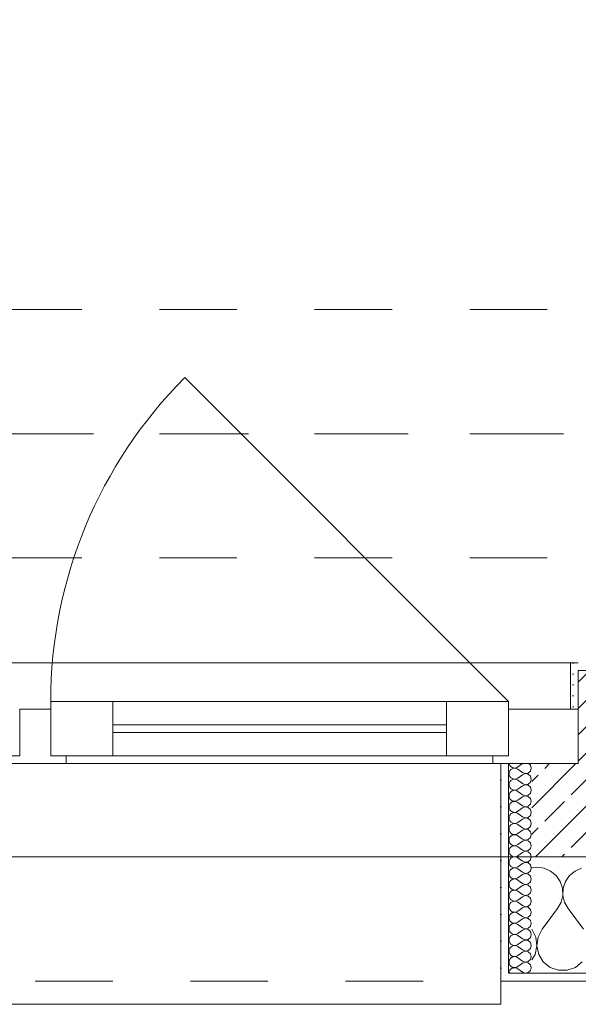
# Model space of a CAD drawing. Header units: metres. Extents: x -3.5 to 65.3, y -10.9 to 16.7.
# Tile 10 of 184: x 6.4 to 7.1, y -0.2 to 1.1. Entities that reach past the tile are written whole.
import ezdxf

# ---------------------------------------------------------------- set-up
doc = ezdxf.new("R2010")
doc.units = ezdxf.units.M
doc.header["$MEASUREMENT"] = 0
for name, pattern in [('Achse', [0.08, 0.04, -0.02, 0, -0.02]), ('Strichlinie doppelt', [0.218722, 0.105833, -0.042333, 0.028222, -0.042333]), ('Strichlinie eng', [0.046, 0.03, -0.016]), ('Untersicht', [0.04, 0.03, -0.01])]:
    doc.linetypes.add(name, pattern=pattern)
for name, color, linetype in [('451 - Universal.Achsen Raster', 7, 'Continuous'), ('603 - Struktur.Bodenplatte_ Decke Roh', 7, 'Continuous'), ('604 - Struktur.Wand Aussen', 7, 'Continuous'), ('608 - Struktur.Träger', 7, 'Continuous')]:
    doc.layers.add(name, color=color, linetype=linetype)
pattern_1 = [(0, (0, 0), (0, 0.03464102), [0, -0.02]), (0, (0.01, 0.01732), (0, 0.03464102), [0, -0.02])]

# ---------------------------------------------------------------- blocks, each defined once
blk = doc.blocks.new('*X15')
at = {"layer": '604 - Struktur.Wand Aussen', "color": 7, "linetype": 'Continuous', "lineweight": 5}
for p, q in [((7.0667, -0.0083), (7.06, -0.0093)), ((7.0758, -0.0096), (7.0667, -0.0083)), ((7.0842, -0.0133), (7.0758, -0.0096)), ((7.1242, -0.0096), (7.1158, -0.0133)), ((7.0913, -0.0192), (7.0842, -0.0133)), ((7.0965, -0.0268), (7.0913, -0.0192)), ((7.1087, -0.0192), (7.1035, -0.0268)), ((7.1158, -0.0133), (7.1087, -0.0192)), ((7.0994, -0.0355), (7.0965, -0.0268)), ((7.0999, -0.0447), (7.0994, -0.0355)), ((7.1006, -0.0355), (7.1001, -0.0447)), ((7.1035, -0.0268), (7.1006, -0.0355)), ((7.0978, -0.0536), (7.0999, -0.0447)), ((7.1001, -0.0447), (7.1022, -0.0536)), ((7.0733, -0.0883), (7.0933, -0.0617)), ((7.0933, -0.0617), (7.0978, -0.0536)), ((7.1022, -0.0536), (7.1067, -0.0617)), ((7.1267, -0.0883), (7.1067, -0.0617)), ((7.0651, -0.0984), (7.06, -0.0883)), ((7.0733, -0.0883), (7.0682, -0.0984)), ((7.0666, -0.1096), (7.0651, -0.0984)), ((7.0682, -0.0984), (7.0667, -0.1096)), ((7.0643, -0.1207), (7.0666, -0.1096)), ((7.0667, -0.1096), (7.069, -0.1207)), ((7.06, -0.1277), (7.0643, -0.1207)), ((7.069, -0.1207), (7.0749, -0.1303)), ((7.0749, -0.1303), (7.0837, -0.1374)), ((7.0837, -0.1374), (7.0943, -0.1412)), ((7.1057, -0.1412), (7.1163, -0.1374)), ((7.1163, -0.1374), (7.1251, -0.1303)), ((7.0943, -0.1412), (7.1057, -0.1412))]:
    blk.add_line(p, q, dxfattribs=at)
blk = doc.blocks.new('*X48')
at = {"layer": '604 - Struktur.Wand Aussen', "color": 7, "linetype": 'Continuous', "lineweight": 5}
for p, q in [((7.0309, 0.125), (7.031, 0.1245)), ((7.031, 0.1245), (7.0318, 0.1227)), ((7.0318, 0.1159), (7.031, 0.1141)), ((7.0318, 0.1227), (7.033, 0.1212)), ((7.033, 0.1174), (7.0318, 0.1159)), ((7.033, 0.1212), (7.0347, 0.12)), ((7.0347, 0.1185), (7.033, 0.1174)), ((7.0347, 0.12), (7.0365, 0.1194)), ((7.0365, 0.1192), (7.0347, 0.1185)), ((7.0365, 0.1194), (7.0385, 0.1193)), ((7.0385, 0.1193), (7.0365, 0.1192)), ((7.0385, 0.1193), (7.0404, 0.1198)), ((7.0404, 0.1188), (7.0385, 0.1193)), ((7.0404, 0.1198), (7.0421, 0.1207)), ((7.0421, 0.1179), (7.0404, 0.1188)), ((7.0479, 0.125), (7.0421, 0.1207)), ((7.0479, 0.1136), (7.0421, 0.1179)), ((7.0553, 0.1129), (7.0582, 0.1155)), ((7.0582, 0.123), (7.0561, 0.125)), ((7.0593, 0.1193), (7.0582, 0.123)), ((7.0582, 0.1155), (7.0593, 0.1193)), ((7.031, 0.1141), (7.0307, 0.1121)), ((7.0307, 0.1121), (7.031, 0.1102)), ((7.031, 0.1102), (7.0318, 0.1084)), ((7.0318, 0.1016), (7.031, 0.0998)), ((7.0318, 0.1084), (7.033, 0.1069)), ((7.033, 0.1031), (7.0318, 0.1016)), ((7.033, 0.1069), (7.0347, 0.1058)), ((7.0347, 0.1042), (7.033, 0.1031)), ((7.0347, 0.1058), (7.0365, 0.1051)), ((7.0365, 0.1049), (7.0347, 0.1042)), ((7.0365, 0.1051), (7.0385, 0.105)), ((7.0385, 0.105), (7.0365, 0.1049)), ((7.0385, 0.105), (7.0404, 0.1055)), ((7.0404, 0.1045), (7.0385, 0.105)), ((7.0404, 0.1055), (7.0421, 0.1064)), ((7.0421, 0.1036), (7.0404, 0.1045)), ((7.0479, 0.1107), (7.0421, 0.1064)), ((7.0479, 0.0993), (7.0421, 0.1036)), ((7.0479, 0.1136), (7.0515, 0.1122)), ((7.0515, 0.1121), (7.0479, 0.1107)), ((7.0515, 0.1122), (7.0553, 0.1129)), ((7.0553, 0.1114), (7.0515, 0.1121)), ((7.0582, 0.1088), (7.0553, 0.1114)), ((7.0593, 0.105), (7.0582, 0.1088)), ((7.0582, 0.1012), (7.0593, 0.105)), ((7.031, 0.0998), (7.0307, 0.0979)), ((7.0307, 0.0979), (7.031, 0.0959)), ((7.031, 0.0959), (7.0318, 0.0941)), ((7.0318, 0.0941), (7.033, 0.0926)), ((7.033, 0.0888), (7.0318, 0.0873)), ((7.033, 0.0926), (7.0347, 0.0915)), ((7.0347, 0.09), (7.033, 0.0888)), ((7.0347, 0.0915), (7.0365, 0.0908)), ((7.0365, 0.0906), (7.0347, 0.09)), ((7.0365, 0.0908), (7.0385, 0.0907)), ((7.0385, 0.0907), (7.0365, 0.0906)), ((7.0385, 0.0907), (7.0404, 0.0912)), ((7.0404, 0.0902), (7.0385, 0.0907)), ((7.0404, 0.0912), (7.0421, 0.0921)), ((7.0421, 0.0893), (7.0404, 0.0902)), ((7.0479, 0.0964), (7.0421, 0.0921)), ((7.0479, 0.085), (7.0421, 0.0893)), ((7.0479, 0.0993), (7.0515, 0.0979)), ((7.0515, 0.0978), (7.0479, 0.0964)), ((7.0515, 0.0979), (7.0553, 0.0986)), ((7.0553, 0.0971), (7.0515, 0.0978)), ((7.0553, 0.0986), (7.0582, 0.1012)), ((7.0582, 0.0945), (7.0553, 0.0971)), ((7.0593, 0.0907), (7.0582, 0.0945)), ((7.0582, 0.087), (7.0593, 0.0907)), ((7.031, 0.0855), (7.0307, 0.0836)), ((7.0307, 0.0836), (7.031, 0.0816)), ((7.0318, 0.0873), (7.031, 0.0855)), ((7.031, 0.0816), (7.0318, 0.0798)), ((7.0318, 0.0798), (7.033, 0.0783)), ((7.033, 0.0783), (7.0347, 0.0772)), ((7.0347, 0.0772), (7.0365, 0.0766)), ((7.0365, 0.0763), (7.0347, 0.0757)), ((7.0365, 0.0766), (7.0385, 0.0765)), ((7.0385, 0.0764), (7.0365, 0.0763)), ((7.0385, 0.0765), (7.0404, 0.0769)), ((7.0404, 0.076), (7.0385, 0.0764)), ((7.0404, 0.0769), (7.0421, 0.0779)), ((7.0479, 0.0821), (7.0421, 0.0779)), ((7.0479, 0.085), (7.0515, 0.0836)), ((7.0515, 0.0835), (7.0479, 0.0821)), ((7.0515, 0.0836), (7.0553, 0.0843)), ((7.0553, 0.0828), (7.0515, 0.0835)), ((7.0553, 0.0843), (7.0582, 0.087)), ((7.0582, 0.0802), (7.0553, 0.0828)), ((7.0593, 0.0764), (7.0582, 0.0802)), ((7.0582, 0.0727), (7.0593, 0.0764)), ((7.031, 0.0712), (7.0307, 0.0693)), ((7.0307, 0.0693), (7.031, 0.0673)), ((7.0318, 0.073), (7.031, 0.0712)), ((7.031, 0.0673), (7.0318, 0.0655)), ((7.033, 0.0746), (7.0318, 0.073)), ((7.0318, 0.0655), (7.033, 0.064)), ((7.0347, 0.0757), (7.033, 0.0746)), ((7.033, 0.064), (7.0347, 0.0629)), ((7.0421, 0.075), (7.0404, 0.076)), ((7.0404, 0.0626), (7.0421, 0.0636)), ((7.0479, 0.0707), (7.0421, 0.075)), ((7.0479, 0.0679), (7.0421, 0.0636)), ((7.0479, 0.0707), (7.0515, 0.0693)), ((7.0515, 0.0693), (7.0479, 0.0679)), ((7.0515, 0.0693), (7.0553, 0.07)), ((7.0553, 0.0685), (7.0515, 0.0693)), ((7.0553, 0.07), (7.0582, 0.0727)), ((7.0582, 0.0659), (7.0553, 0.0685)), ((7.0593, 0.0621), (7.0582, 0.0659)), ((7.031, 0.057), (7.0307, 0.055)), ((7.0307, 0.055), (7.031, 0.053)), ((7.0318, 0.0588), (7.031, 0.057)), ((7.031, 0.053), (7.0318, 0.0512)), ((7.033, 0.0603), (7.0318, 0.0588)), ((7.0318, 0.0512), (7.033, 0.0497)), ((7.0347, 0.0614), (7.033, 0.0603)), ((7.0347, 0.0629), (7.0365, 0.0623)), ((7.0365, 0.062), (7.0347, 0.0614)), ((7.0365, 0.0623), (7.0385, 0.0622)), ((7.0385, 0.0621), (7.0365, 0.062)), ((7.0385, 0.0622), (7.0404, 0.0626)), ((7.0404, 0.0617), (7.0385, 0.0621)), ((7.0421, 0.0607), (7.0404, 0.0617)), ((7.0479, 0.0564), (7.0421, 0.0607)), ((7.0479, 0.0536), (7.0421, 0.0493)), ((7.0479, 0.0564), (7.0515, 0.055)), ((7.0515, 0.055), (7.0479, 0.0536)), ((7.0515, 0.055), (7.0553, 0.0558)), ((7.0553, 0.0542), (7.0515, 0.055)), ((7.0553, 0.0558), (7.0582, 0.0584)), ((7.0582, 0.0516), (7.0553, 0.0542)), ((7.0582, 0.0584), (7.0593, 0.0621)), ((7.0593, 0.0479), (7.0582, 0.0516)), ((7.031, 0.0427), (7.0307, 0.0407)), ((7.0307, 0.0407), (7.031, 0.0388)), ((7.0318, 0.0445), (7.031, 0.0427)), ((7.031, 0.0388), (7.0318, 0.037)), ((7.033, 0.046), (7.0318, 0.0445)), ((7.033, 0.0497), (7.0347, 0.0486)), ((7.0347, 0.0471), (7.033, 0.046)), ((7.0347, 0.0486), (7.0365, 0.048)), ((7.0365, 0.0477), (7.0347, 0.0471)), ((7.0365, 0.048), (7.0385, 0.0479)), ((7.0385, 0.0478), (7.0365, 0.0477)), ((7.0385, 0.0479), (7.0404, 0.0483)), ((7.0404, 0.0474), (7.0385, 0.0478)), ((7.0404, 0.0483), (7.0421, 0.0493)), ((7.0421, 0.0464), (7.0404, 0.0474)), ((7.0479, 0.0421), (7.0421, 0.0464)), ((7.0479, 0.0393), (7.0421, 0.035)), ((7.0479, 0.0421), (7.0515, 0.0407)), ((7.0515, 0.0407), (7.0479, 0.0393)), ((7.0515, 0.0407), (7.0553, 0.0415)), ((7.0553, 0.04), (7.0515, 0.0407)), ((7.0553, 0.0415), (7.0582, 0.0441)), ((7.0582, 0.0373), (7.0553, 0.04)), ((7.0582, 0.0441), (7.0593, 0.0479)), ((7.031, 0.0284), (7.0307, 0.0264)), ((7.0307, 0.0264), (7.031, 0.0245)), ((7.0318, 0.0302), (7.031, 0.0284)), ((7.0318, 0.037), (7.033, 0.0354)), ((7.033, 0.0317), (7.0318, 0.0302)), ((7.033, 0.0354), (7.0347, 0.0343)), ((7.0347, 0.0328), (7.033, 0.0317)), ((7.0347, 0.0343), (7.0365, 0.0337)), ((7.0365, 0.0334), (7.0347, 0.0328)), ((7.0365, 0.0337), (7.0385, 0.0336)), ((7.0385, 0.0335), (7.0365, 0.0334)), ((7.0385, 0.0336), (7.0404, 0.034)), ((7.0404, 0.0331), (7.0385, 0.0335)), ((7.0404, 0.034), (7.0421, 0.035)), ((7.0421, 0.0321), (7.0404, 0.0331)), ((7.0479, 0.0279), (7.0421, 0.0321)), ((7.0479, 0.0279), (7.0515, 0.0265)), ((7.0515, 0.0264), (7.0479, 0.025)), ((7.0515, 0.0265), (7.0553, 0.0272)), ((7.0553, 0.0257), (7.0515, 0.0264)), ((7.0553, 0.0272), (7.0582, 0.0298)), ((7.0582, 0.023), (7.0553, 0.0257)), ((7.0593, 0.0336), (7.0582, 0.0373)), ((7.0582, 0.0298), (7.0593, 0.0336)), ((7.031, 0.0141), (7.0307, 0.0121)), ((7.031, 0.0245), (7.0318, 0.0227)), ((7.0318, 0.0159), (7.031, 0.0141)), ((7.0318, 0.0227), (7.033, 0.0212)), ((7.033, 0.0174), (7.0318, 0.0159)), ((7.033, 0.0212), (7.0347, 0.02)), ((7.0347, 0.0185), (7.033, 0.0174)), ((7.0347, 0.02), (7.0365, 0.0194)), ((7.0365, 0.0192), (7.0347, 0.0185)), ((7.0365, 0.0194), (7.0385, 0.0193)), ((7.0385, 0.0193), (7.0365, 0.0192)), ((7.0385, 0.0193), (7.0404, 0.0198)), ((7.0404, 0.0188), (7.0385, 0.0193)), ((7.0404, 0.0198), (7.0421, 0.0207)), ((7.0421, 0.0179), (7.0404, 0.0188)), ((7.0479, 0.025), (7.0421, 0.0207)), ((7.0479, 0.0136), (7.0421, 0.0179)), ((7.0479, 0.0136), (7.0515, 0.0122)), ((7.0515, 0.0122), (7.0553, 0.0129)), ((7.0553, 0.0129), (7.0582, 0.0155)), ((7.0593, 0.0193), (7.0582, 0.023)), ((7.0582, 0.0155), (7.0593, 0.0193)), ((7.0307, 0.0121), (7.031, 0.0102)), ((7.031, 0.0102), (7.0318, 0.0084)), ((7.0318, 0.0016), (7.031, -0.0002)), ((7.0318, 0.0084), (7.033, 0.0069)), ((7.033, 0.0031), (7.0318, 0.0016)), ((7.033, 0.0069), (7.0347, 0.0058)), ((7.0347, 0.0042), (7.033, 0.0031)), ((7.0347, 0.0058), (7.0365, 0.0051)), ((7.0365, 0.0049), (7.0347, 0.0042)), ((7.0365, 0.0051), (7.0385, 0.005)), ((7.0385, 0.005), (7.0365, 0.0049)), ((7.0385, 0.005), (7.0404, 0.0055)), ((7.0404, 0.0045), (7.0385, 0.005)), ((7.0404, 0.0055), (7.0421, 0.0064)), ((7.0421, 0.0036), (7.0404, 0.0045)), ((7.0479, 0.0107), (7.0421, 0.0064)), ((7.0479, -0.0007), (7.0421, 0.0036)), ((7.0515, 0.0121), (7.0479, 0.0107)), ((7.0553, 0.0114), (7.0515, 0.0121)), ((7.0582, 0.0088), (7.0553, 0.0114)), ((7.0553, -0.0014), (7.0582, 0.0012)), ((7.0593, 0.005), (7.0582, 0.0088)), ((7.0582, 0.0012), (7.0593, 0.005)), ((7.031, -0.0002), (7.0307, -0.0021)), ((7.0307, -0.0021), (7.031, -0.0041)), ((7.031, -0.0041), (7.0318, -0.0059)), ((7.0318, -0.0127), (7.031, -0.0145)), ((7.0318, -0.0059), (7.033, -0.0074)), ((7.033, -0.0112), (7.0318, -0.0127)), ((7.033, -0.0074), (7.0347, -0.0085)), ((7.0347, -0.01), (7.033, -0.0112)), ((7.0347, -0.0085), (7.0365, -0.0092)), ((7.0365, -0.0094), (7.0347, -0.01)), ((7.0365, -0.0092), (7.0385, -0.0093)), ((7.0385, -0.0093), (7.0365, -0.0094)), ((7.0385, -0.0093), (7.0404, -0.0088)), ((7.0404, -0.0098), (7.0385, -0.0093)), ((7.0404, -0.0088), (7.0421, -0.0079)), ((7.0421, -0.0107), (7.0404, -0.0098)), ((7.0479, -0.0036), (7.0421, -0.0079)), ((7.0479, -0.015), (7.0421, -0.0107)), ((7.0479, -0.0007), (7.0515, -0.0021)), ((7.0515, -0.0022), (7.0479, -0.0036)), ((7.0515, -0.0021), (7.0553, -0.0014)), ((7.0553, -0.0029), (7.0515, -0.0022)), ((7.0582, -0.0055), (7.0553, -0.0029)), ((7.0593, -0.0093), (7.0582, -0.0055)), ((7.0582, -0.013), (7.0593, -0.0093)), ((7.031, -0.0145), (7.0307, -0.0164)), ((7.0307, -0.0164), (7.031, -0.0184)), ((7.031, -0.0184), (7.0318, -0.0202)), ((7.0318, -0.0202), (7.033, -0.0217)), ((7.033, -0.0217), (7.0347, -0.0228)), ((7.0347, -0.0243), (7.033, -0.0254)), ((7.0347, -0.0228), (7.0365, -0.0234)), ((7.0365, -0.0237), (7.0347, -0.0243)), ((7.0365, -0.0234), (7.0385, -0.0235)), ((7.0385, -0.0236), (7.0365, -0.0237)), ((7.0385, -0.0235), (7.0404, -0.0231)), ((7.0404, -0.024), (7.0385, -0.0236)), ((7.0404, -0.0231), (7.0421, -0.0221)), ((7.0421, -0.025), (7.0404, -0.024)), ((7.0479, -0.0179), (7.0421, -0.0221)), ((7.0479, -0.0293), (7.0421, -0.025)), ((7.0479, -0.015), (7.0515, -0.0164)), ((7.0515, -0.0165), (7.0479, -0.0179)), ((7.0515, -0.0164), (7.0553, -0.0157)), ((7.0553, -0.0172), (7.0515, -0.0165)), ((7.0553, -0.0157), (7.0582, -0.013)), ((7.0582, -0.0198), (7.0553, -0.0172)), ((7.0593, -0.0236), (7.0582, -0.0198)), ((7.0582, -0.0273), (7.0593, -0.0236)), ((7.031, -0.0288), (7.0307, -0.0307)), ((7.0307, -0.0307), (7.031, -0.0327)), ((7.0318, -0.027), (7.031, -0.0288)), ((7.031, -0.0327), (7.0318, -0.0345)), ((7.033, -0.0254), (7.0318, -0.027)), ((7.0318, -0.0345), (7.033, -0.036)), ((7.033, -0.036), (7.0347, -0.0371)), ((7.0347, -0.0371), (7.0365, -0.0377)), ((7.0365, -0.038), (7.0347, -0.0386)), ((7.0365, -0.0377), (7.0385, -0.0378)), ((7.0385, -0.0379), (7.0365, -0.038)), ((7.0385, -0.0378), (7.0404, -0.0374)), ((7.0404, -0.0383), (7.0385, -0.0379)), ((7.0404, -0.0374), (7.0421, -0.0364)), ((7.0479, -0.0321), (7.0421, -0.0364)), ((7.0479, -0.0293), (7.0515, -0.0307)), ((7.0515, -0.0307), (7.0479, -0.0321)), ((7.0515, -0.0307), (7.0553, -0.03)), ((7.0553, -0.0315), (7.0515, -0.0307)), ((7.0553, -0.03), (7.0582, -0.0273)), ((7.0582, -0.0341), (7.0553, -0.0315)), ((7.0593, -0.0379), (7.0582, -0.0341)), ((7.0582, -0.0416), (7.0593, -0.0379)), ((7.031, -0.043), (7.0307, -0.045)), ((7.0307, -0.045), (7.031, -0.047)), ((7.0318, -0.0412), (7.031, -0.043)), ((7.031, -0.047), (7.0318, -0.0488)), ((7.033, -0.0397), (7.0318, -0.0412)), ((7.0318, -0.0488), (7.033, -0.0503)), ((7.0347, -0.0386), (7.033, -0.0397)), ((7.033, -0.0503), (7.0347, -0.0514)), ((7.0421, -0.0393), (7.0404, -0.0383)), ((7.0404, -0.0517), (7.0421, -0.0507)), ((7.0479, -0.0436), (7.0421, -0.0393)), ((7.0479, -0.0464), (7.0421, -0.0507)), ((7.0479, -0.0436), (7.0515, -0.045)), ((7.0515, -0.045), (7.0479, -0.0464)), ((7.0515, -0.045), (7.0553, -0.0442)), ((7.0553, -0.0458), (7.0515, -0.045)), ((7.0553, -0.0442), (7.0582, -0.0416)), ((7.0582, -0.0484), (7.0553, -0.0458)), ((7.0593, -0.0521), (7.0582, -0.0484)), ((7.031, -0.0573), (7.0307, -0.0593)), ((7.0307, -0.0593), (7.031, -0.0612)), ((7.0318, -0.0555), (7.031, -0.0573)), ((7.031, -0.0612), (7.0318, -0.063)), ((7.033, -0.054), (7.0318, -0.0555)), ((7.0318, -0.063), (7.033, -0.0646)), ((7.0347, -0.0529), (7.033, -0.054)), ((7.0347, -0.0514), (7.0365, -0.052)), ((7.0365, -0.0523), (7.0347, -0.0529)), ((7.0365, -0.052), (7.0385, -0.0521)), ((7.0385, -0.0522), (7.0365, -0.0523)), ((7.0385, -0.0521), (7.0404, -0.0517)), ((7.0404, -0.0526), (7.0385, -0.0522)), ((7.0421, -0.0536), (7.0404, -0.0526)), ((7.0479, -0.0579), (7.0421, -0.0536)), ((7.0479, -0.0607), (7.0421, -0.065)), ((7.0479, -0.0579), (7.0515, -0.0593)), ((7.0515, -0.0593), (7.0479, -0.0607)), ((7.0515, -0.0593), (7.0553, -0.0585)), ((7.0553, -0.06), (7.0515, -0.0593)), ((7.0553, -0.0585), (7.0582, -0.0559)), ((7.0582, -0.0627), (7.0553, -0.06)), ((7.0582, -0.0559), (7.0593, -0.0521)), ((7.0593, -0.0664), (7.0582, -0.0627)), ((7.031, -0.0716), (7.0307, -0.0736)), ((7.0307, -0.0736), (7.031, -0.0755)), ((7.0318, -0.0698), (7.031, -0.0716)), ((7.031, -0.0755), (7.0318, -0.0773)), ((7.033, -0.0683), (7.0318, -0.0698)), ((7.033, -0.0646), (7.0347, -0.0657)), ((7.0347, -0.0672), (7.033, -0.0683)), ((7.0347, -0.0657), (7.0365, -0.0663)), ((7.0365, -0.0666), (7.0347, -0.0672)), ((7.0365, -0.0663), (7.0385, -0.0664)), ((7.0385, -0.0665), (7.0365, -0.0666)), ((7.0385, -0.0664), (7.0404, -0.066)), ((7.0404, -0.0669), (7.0385, -0.0665)), ((7.0404, -0.066), (7.0421, -0.065)), ((7.0421, -0.0679), (7.0404, -0.0669)), ((7.0479, -0.0721), (7.0421, -0.0679)), ((7.0479, -0.075), (7.0421, -0.0793)), ((7.0479, -0.0721), (7.0515, -0.0735)), ((7.0515, -0.0736), (7.0479, -0.075)), ((7.0515, -0.0735), (7.0553, -0.0728)), ((7.0553, -0.0743), (7.0515, -0.0736)), ((7.0553, -0.0728), (7.0582, -0.0702)), ((7.0582, -0.077), (7.0553, -0.0743)), ((7.0582, -0.0702), (7.0593, -0.0664)), ((7.031, -0.0859), (7.0307, -0.0879)), ((7.0307, -0.0879), (7.031, -0.0898)), ((7.0318, -0.0841), (7.031, -0.0859)), ((7.0318, -0.0773), (7.033, -0.0788)), ((7.033, -0.0826), (7.0318, -0.0841)), ((7.033, -0.0788), (7.0347, -0.08)), ((7.0347, -0.0815), (7.033, -0.0826)), ((7.0347, -0.08), (7.0365, -0.0806)), ((7.0365, -0.0808), (7.0347, -0.0815)), ((7.0365, -0.0806), (7.0385, -0.0807)), ((7.0385, -0.0807), (7.0365, -0.0808)), ((7.0385, -0.0807), (7.0404, -0.0802)), ((7.0404, -0.0812), (7.0385, -0.0807)), ((7.0404, -0.0802), (7.0421, -0.0793)), ((7.0421, -0.0821), (7.0404, -0.0812)), ((7.0479, -0.0864), (7.0421, -0.0821)), ((7.0479, -0.0864), (7.0515, -0.0878)), ((7.0515, -0.0879), (7.0479, -0.0893)), ((7.0515, -0.0878), (7.0553, -0.0871)), ((7.0553, -0.0886), (7.0515, -0.0879)), ((7.0553, -0.0871), (7.0582, -0.0845)), ((7.0582, -0.0912), (7.0553, -0.0886)), ((7.0593, -0.0807), (7.0582, -0.077)), ((7.0582, -0.0845), (7.0593, -0.0807)), ((7.031, -0.1002), (7.0307, -0.1021)), ((7.031, -0.0898), (7.0318, -0.0916)), ((7.0318, -0.0984), (7.031, -0.1002)), ((7.0318, -0.0916), (7.033, -0.0931)), ((7.033, -0.0969), (7.0318, -0.0984)), ((7.033, -0.0931), (7.0347, -0.0942)), ((7.0347, -0.0958), (7.033, -0.0969)), ((7.0347, -0.0942), (7.0365, -0.0949)), ((7.0365, -0.0951), (7.0347, -0.0958)), ((7.0365, -0.0949), (7.0385, -0.095)), ((7.0385, -0.095), (7.0365, -0.0951)), ((7.0385, -0.095), (7.0404, -0.0945)), ((7.0404, -0.0955), (7.0385, -0.095)), ((7.0404, -0.0945), (7.0421, -0.0936)), ((7.0421, -0.0964), (7.0404, -0.0955)), ((7.0479, -0.0893), (7.0421, -0.0936)), ((7.0479, -0.1007), (7.0421, -0.0964)), ((7.0479, -0.1007), (7.0515, -0.1021)), ((7.0515, -0.1021), (7.0553, -0.1014)), ((7.0553, -0.1014), (7.0582, -0.0988)), ((7.0593, -0.095), (7.0582, -0.0912)), ((7.0582, -0.0988), (7.0593, -0.095)), ((7.0307, -0.1021), (7.031, -0.1041)), ((7.031, -0.1041), (7.0318, -0.1059)), ((7.0318, -0.1127), (7.031, -0.1145)), ((7.0318, -0.1059), (7.033, -0.1074)), ((7.033, -0.1112), (7.0318, -0.1127)), ((7.033, -0.1074), (7.0347, -0.1085)), ((7.0347, -0.11), (7.033, -0.1112)), ((7.0347, -0.1085), (7.0365, -0.1092)), ((7.0365, -0.1094), (7.0347, -0.11)), ((7.0365, -0.1092), (7.0385, -0.1093)), ((7.0385, -0.1093), (7.0365, -0.1094)), ((7.0385, -0.1093), (7.0404, -0.1088)), ((7.0404, -0.1098), (7.0385, -0.1093)), ((7.0404, -0.1088), (7.0421, -0.1079)), ((7.0421, -0.1107), (7.0404, -0.1098)), ((7.0479, -0.1036), (7.0421, -0.1079)), ((7.0479, -0.115), (7.0421, -0.1107)), ((7.0515, -0.1022), (7.0479, -0.1036)), ((7.0553, -0.1029), (7.0515, -0.1022)), ((7.0582, -0.1055), (7.0553, -0.1029)), ((7.0553, -0.1157), (7.0582, -0.113)), ((7.0593, -0.1093), (7.0582, -0.1055)), ((7.0582, -0.113), (7.0593, -0.1093)), ((7.031, -0.1145), (7.0307, -0.1164)), ((7.0307, -0.1164), (7.031, -0.1184)), ((7.031, -0.1184), (7.0318, -0.1202)), ((7.0318, -0.1202), (7.033, -0.1217)), ((7.033, -0.1254), (7.0318, -0.127)), ((7.033, -0.1217), (7.0347, -0.1228)), ((7.0347, -0.1243), (7.033, -0.1254)), ((7.0347, -0.1228), (7.0365, -0.1234)), ((7.0365, -0.1237), (7.0347, -0.1243)), ((7.0365, -0.1234), (7.0385, -0.1235)), ((7.0385, -0.1236), (7.0365, -0.1237)), ((7.0385, -0.1235), (7.0404, -0.1231)), ((7.0404, -0.124), (7.0385, -0.1236)), ((7.0404, -0.1231), (7.0421, -0.1221)), ((7.0421, -0.125), (7.0404, -0.124)), ((7.0479, -0.1179), (7.0421, -0.1221)), ((7.0479, -0.1293), (7.0421, -0.125)), ((7.0479, -0.115), (7.0515, -0.1164)), ((7.0515, -0.1165), (7.0479, -0.1179)), ((7.0515, -0.1164), (7.0553, -0.1157)), ((7.0553, -0.1172), (7.0515, -0.1165)), ((7.0582, -0.1198), (7.0553, -0.1172)), ((7.0593, -0.1236), (7.0582, -0.1198)), ((7.0582, -0.1273), (7.0593, -0.1236)), ((7.031, -0.1288), (7.0307, -0.1307)), ((7.0307, -0.1307), (7.031, -0.1327)), ((7.0318, -0.127), (7.031, -0.1288)), ((7.031, -0.1327), (7.0318, -0.1345)), ((7.0318, -0.1345), (7.033, -0.136)), ((7.033, -0.136), (7.0347, -0.1371)), ((7.0347, -0.1386), (7.033, -0.1397)), ((7.0347, -0.1371), (7.0365, -0.1377)), ((7.0365, -0.138), (7.0347, -0.1386)), ((7.0365, -0.1377), (7.0385, -0.1378)), ((7.0385, -0.1379), (7.0365, -0.138)), ((7.0385, -0.1378), (7.0404, -0.1374)), ((7.0404, -0.1383), (7.0385, -0.1379)), ((7.0404, -0.1374), (7.0421, -0.1364)), ((7.0421, -0.1393), (7.0404, -0.1383)), ((7.0479, -0.1321), (7.0421, -0.1364)), ((7.0479, -0.1436), (7.0421, -0.1393)), ((7.0479, -0.1293), (7.0515, -0.1307)), ((7.0515, -0.1307), (7.0479, -0.1321)), ((7.0515, -0.1307), (7.0553, -0.13)), ((7.0553, -0.1315), (7.0515, -0.1307)), ((7.0553, -0.13), (7.0582, -0.1273)), ((7.0582, -0.1341), (7.0553, -0.1315)), ((7.0593, -0.1379), (7.0582, -0.1341)), ((7.0582, -0.1416), (7.0593, -0.1379)), ((7.031, -0.143), (7.0307, -0.145)), ((7.0318, -0.1412), (7.031, -0.143)), ((7.033, -0.1397), (7.0318, -0.1412)), ((7.0479, -0.1436), (7.0515, -0.145)), ((7.0515, -0.145), (7.0553, -0.1442)), ((7.0553, -0.1442), (7.0582, -0.1416))]:
    blk.add_line(p, q, dxfattribs=at)

msp = doc.modelspace()

# ---------------------------------------------------------------- hatches: boundary and pattern name
at = {"layer": '604 - Struktur.Wand Aussen', "linetype": 'Continuous', "lineweight": 0, "true_color": 0x000000}
h = msp.add_hatch(dxfattribs=at)
h.set_pattern_fill('Gips_0001', color=18, style=0, pattern_type=2)
h.set_pattern_definition([(45, (0, 0), (-0.007071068, 0.007071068), [0, -0.01])])
h.paths.add_polyline_path([(7.12, 0.255), (7.11, 0.255), (7.11, 0.195), (7.12, 0.195)])
h = msp.add_hatch(dxfattribs=at)
h.set_pattern_fill('Beton__Stahlbeton_0001', color=18, style=0, pattern_type=2)
h.set_pattern_definition([(45, (0, 0), (-0.03394113, 0.03394113), []), (45, (-0.01697, 0.01697), (-0.03394113, 0.03394113), [0.036, -0.012])])
h.paths.add_polyline_path([(7.12, 0.125), (7.06, 0.125), (7.06, 0.005), (8.38, 0.005), (8.38, 0.125), (8.32, 0.125), (8.32, 0.195), (8.32, 0.245), (7.12, 0.245), (7.12, 0.195)])
h = msp.add_hatch(dxfattribs=at)
h.set_pattern_fill('Verputz_0001', color=18, style=0, pattern_type=2)
h.set_pattern_definition(pattern_1)
h.paths.add_polyline_path([(7.03, -0.155), (7.03, 0.125), (7.02, 0.125), (7.02, -0.155)])
h = msp.add_hatch(dxfattribs=at)
h.set_pattern_fill('Verputz_0001', color=18, style=0, pattern_type=2)
h.set_pattern_definition(pattern_1)
h.paths.add_polyline_path([(7.03, -0.155), (8.41, -0.155), (8.41, -0.145), (7.03, -0.145)])

# ---------------------------------------------------------------- linework, layer by layer
at = {"layer": '451 - Universal.Achsen Raster', "color": 160, "linetype": 'Strichlinie doppelt', "lineweight": 9, "true_color": 0x3232ff}
msp.add_line((64.935, 0.55), (-3.175, 0.55), dxfattribs=at)
at = {"layer": '603 - Struktur.Bodenplatte_ Decke Roh', "color": 7, "linetype": 'Continuous', "lineweight": 18, "flags": 128}
msp.add_lwpolyline([(-0.015, 13.695), (-0.015, 0.005), (43.89, 0.005)], dxfattribs=at)
at = {"layer": '604 - Struktur.Wand Aussen', "color": 7, "linetype": 'Continuous', "lineweight": 9}
for p, q in [((7.03, 0.205), (6.6128, 0.6222)), ((4.73, 0.255), (7.11, 0.255)), ((7.02, -0.185), (7.02, -0.155)), ((4.82, -0.185), (7.02, -0.185))]:
    msp.add_line(p, q, dxfattribs=at)
at = {"layer": '604 - Struktur.Wand Aussen', "color": 7, "linetype": 'Strichlinie eng', "lineweight": 9}
for p, q in [((4.73, 0.255), (7.11, 0.255)), ((4.82, -0.155), (7.02, -0.155))]:
    msp.add_line(p, q, dxfattribs=at)
at = {"layer": '604 - Struktur.Wand Aussen', "color": 7, "linetype": 'Continuous', "lineweight": 5}
for p, q in [((7.11, 0.245), (7.11, 0.255)), ((7.12, 0.255), (7.11, 0.255)), ((7.11, 0.245), (7.11, 0.255)), ((7.11, 0.195), (7.11, 0.245)), ((7.11, 0.195), (7.11, 0.245)), ((7.12, 0.195), (7.11, 0.195)), ((7.12, 0.195), (7.11, 0.195)), ((7.12, 0.195), (7.11, 0.195)), ((7.02, 0.005), (7.02, 0.125)), ((7.03, 0.125), (7.02, 0.125)), ((7.03, 0.125), (7.02, 0.125)), ((7.03, 0.125), (7.02, 0.125)), ((7.02, 0.005), (7.02, 0.125)), ((7.06, 0.125), (7.03, 0.125)), ((7.03, 0.125), (7.03, -0.145)), ((7.03, -0.145), (7.03, 0.125)), ((7.06, 0.125), (7.03, 0.125)), ((7.06, 0.125), (7.03, 0.125)), ((7.02, -0.005), (7.02, 0.005)), ((7.02, -0.005), (7.02, 0.005)), ((7.02, -0.145), (7.02, -0.005)), ((7.02, -0.145), (7.02, -0.005)), ((7.02, -0.155), (7.02, -0.145)), ((7.02, -0.155), (7.02, -0.145)), ((7.06, -0.145), (7.03, -0.145)), ((7.06, -0.145), (8.38, -0.145)), ((7.03, -0.155), (7.02, -0.155))]:
    msp.add_line(p, q, dxfattribs=at)
at = {"layer": '604 - Struktur.Wand Aussen', "color": 7, "linetype": 'Continuous', "lineweight": 13}
for p, q in [((8.32, 0.245), (7.12, 0.245)), ((7.12, 0.245), (7.12, 0.195)), ((6.44, 0.135), (6.44, 0.205)), ((6.44, 0.205), (6.52, 0.205)), ((6.52, 0.205), (6.95, 0.205)), ((6.52, 0.205), (6.52, 0.135)), ((6.95, 0.135), (6.95, 0.205)), ((6.95, 0.205), (7.03, 0.205)), ((7.03, 0.205), (7.03, 0.135)), ((6.4, 0.135), (6.4, 0.195)), ((6.4, 0.195), (6.42, 0.195)), ((6.42, 0.195), (6.44, 0.195)), ((6.44, 0.195), (6.44, 0.135)), ((7.03, 0.135), (7.03, 0.195)), ((7.03, 0.195), (7.12, 0.195)), ((7.12, 0.125), (7.12, 0.195)), ((7.12, 0.125), (7.12, 0.195)), ((7.12, 0.125), (7.12, 0.195)), ((6.52, 0.175), (6.95, 0.175)), ((6.95, 0.165), (6.52, 0.165)), ((6.38, 0.135), (6.4, 0.135)), ((6.44, 0.135), (6.46, 0.135)), ((6.52, 0.135), (6.44, 0.135)), ((6.46, 0.135), (6.46, 0.125)), ((6.95, 0.135), (6.52, 0.135)), ((7.03, 0.135), (6.95, 0.135)), ((7.01, 0.125), (7.01, 0.135)), ((7.01, 0.135), (7.03, 0.135)), ((6.42, 0.125), (6.38, 0.125)), ((6.46, 0.125), (6.42, 0.125)), ((7.01, 0.125), (6.46, 0.125)), ((7.12, 0.125), (7.01, 0.125)), ((7.06, 0.125), (7.12, 0.125)), ((7.06, 0.125), (7.12, 0.125)), ((7.06, 0.125), (7.12, 0.125)), ((7.06, 0.005), (8.38, 0.005))]:
    msp.add_line(p, q, dxfattribs=at)
at = {"layer": '604 - Struktur.Wand Aussen', "color": 7, "linetype": 'Continuous', "lineweight": 5, "flags": 128}
msp.add_lwpolyline([(7.03, -0.155), (8.41, -0.155)], dxfattribs=at)
at = {"layer": '604 - Struktur.Wand Aussen', "color": 7, "linetype": 'Continuous', "lineweight": 9}
msp.add_arc((7.03, 0.205), 0.59, 135, 180, dxfattribs=at)
msp.add_point((7.11, 0.255), dxfattribs=at)
at = {"layer": '608 - Struktur.Träger', "color": 7, "linetype": 'Untersicht', "lineweight": 13}
for p, q in [((0.38, 0.71), (61.88, 0.71)), ((0.38, 0.39), (61.88, 0.39))]:
    msp.add_line(p, q, dxfattribs=at)
at = {"layer": '608 - Struktur.Träger', "color": 7, "linetype": 'Achse', "lineweight": 9}
msp.add_line((0.38, 0.55), (61.88, 0.55), dxfattribs=at)

# ---------------------------------------------------------------- block references
at = {"layer": '604 - Struktur.Wand Aussen', "color": 7, "lineweight": 18}
for name in ['*X48', '*X15']:
    msp.add_blockref(name, (0, 0), dxfattribs=at)

doc.saveas('drawing.dxf')
